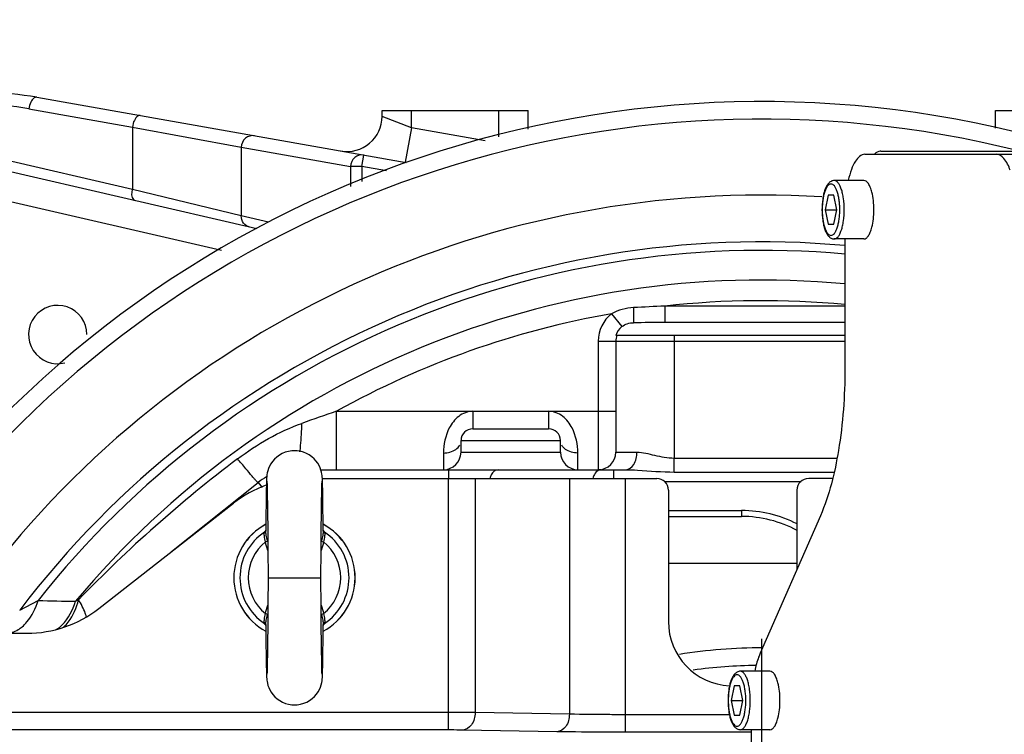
# Model space of a CAD drawing. Header units: millimetres. Extents: x 0 to 5945, y 0 to 4205.
# Tile 27 of 76: x 2964 to 3132, y 965 to 1087. Entities that reach past the tile are written whole.
import ezdxf

# ---------------------------------------------------------------- set-up
doc = ezdxf.new("R2010")
doc.units = ezdxf.units.MM
doc.header["$LTSCALE"] = 326.975
doc.linetypes.add('CENTER', pattern=[0.6, 0.375, -0.075, 0.075, -0.075])
doc.layers.get('0').update_dxf_attribs({"linetype": 'CONTINUOUS'})
for name, color, linetype in [('204101000019_DXF_AXIS', 7, 'CONTINUOUS'), ('204101000019_DXF_DIMENSION', 7, 'CONTINUOUS'), ('204101000019DXF_CONTINUOUS_LINE', 7, 'CONTINUOUS'), ('304102000089DXF_CONTINUOUS_LINE', 7, 'CONTINUOUS'), ('304103000015DXF_CONTINUOUS_LINE', 7, 'CONTINUOUS'), ('304103000016DXF_CONTINUOUS_LINE', 7, 'CONTINUOUS'), ('304105000233DXF_CONTINUOUS_LINE', 7, 'CONTINUOUS'), ('304107000024DXF_CONTINUOUS_LINE', 7, 'CONTINUOUS'), ('501023000025DXF_CONTINUOUS_LINE', 7, 'CONTINUOUS'), ('501038000004DXF_CONTINUOUS_LINE', 7, 'CONTINUOUS')]:
    doc.layers.add(name, color=color, linetype=linetype)
doc.styles.get("Standard").update_dxf_attribs({"font": 'txt', "width": 0.7})
doc.dimstyles.new('DIMSTYLE_3', dxfattribs={"dimtxt": 17.5, "dimasz": 15, "dimexe": 1.5, "dimexo": 0, "dimgap": 1.75, "dimtad": 0, "dimtih": 1, "dimtoh": 1, "dimdec": 1, "dimdsep": 46, "dimtxsty": 'Standard', "dimblk": '_FILLED', "dimblk1": '_FILLED', "dimblk2": '_FILLED', "dimcen": 0.09, "dimclrt": 5, "dimazin": 2, "dimtp": 0.5, "dimtm": 0.5, "dimtfac": 1, "dimtdec": 4, "dimtofl": 0, "dimtmove": 0, "dimatfit": 3, "dimldrblk": '_FILLED', "dimfxl": 1, "dimtolj": 1, "dimarcsym": 0})
doc.dimstyles.new('DIMSTYLE_7', dxfattribs={"dimtxt": 17.5, "dimasz": 15, "dimexe": 1.5, "dimexo": 0, "dimtad": 1, "dimdec": 0, "dimdsep": 46, "dimtxsty": 'Standard', "dimblk": '_FILLED', "dimblk1": '_FILLED', "dimblk2": '_FILLED', "dimcen": 0.09, "dimclrt": 5, "dimazin": 2, "dimtfac": 1, "dimtdec": 0, "dimtofl": 0, "dimtmove": 0, "dimatfit": 3, "dimldrblk": '_FILLED', "dimfxl": 1, "dimtolj": 1, "dimarcsym": 0})
doc.dimstyles.new('DIMSTYLE_8', dxfattribs={"dimtxt": 17.5, "dimasz": 15, "dimexe": 1.5, "dimexo": 0, "dimtad": 1, "dimdsep": 46, "dimtxsty": 'Standard', "dimblk": '_FILLED', "dimblk1": '_FILLED', "dimblk2": '_FILLED', "dimcen": 0.09, "dimclrt": 5, "dimazin": 2, "dimtp": 0.01, "dimtm": 0.01, "dimtfac": 1, "dimtofl": 0, "dimtmove": 0, "dimatfit": 3, "dimldrblk": '_FILLED', "dimfxl": 1, "dimtolj": 1, "dimarcsym": 0})

# ---------------------------------------------------------------- blocks, each defined once
blk = doc.blocks.new('*D22')
at = {"layer": '204101000019_DXF_DIMENSION', "color": 2, "linetype": 'Continuous', "transparency": 16777216}
for q in [(2789.07, 999.26), (3411.42, 889.52)]:
    blk.add_line((3090.57, 889.52), q, dxfattribs=at)
for start, end in [(84.4686, 160), (0, 75.469)]:
    blk.add_arc((3090.57, 889.52), 313.35, start, end, dxfattribs=at)
for points in [[(2799.95, 1011.3), (2796.12, 996.69), (2803.21, 1010.02)], [(3401.81, 904.47), (3403.92, 889.52), (3405.31, 904.56)]]:
    blk.add_solid(points, dxfattribs=at)
blk = doc.blocks.new('_FILLED')
at = {"color": 0, "linetype": 'ByBlock'}
blk.add_solid([(0, 0), (-1, 0.117), (-1, -0.117)], dxfattribs=at)
blk = doc.blocks.new('*D24')
at = {"layer": '204101000019_DXF_DIMENSION', "color": 2, "linetype": 'Continuous', "transparency": 16777216}
for p, q in [((3090.57, 889.52), (4581.62, 1393.82)), ((4455.29, 1351.1), (3090.57, 889.52)), ((4455.29, 1351.1), (4455.29, 1351.1))]:
    blk.add_line(p, q, dxfattribs=at)
at = {"layer": '204101000019_DXF_DIMENSION', "color": 2, "linetype": 'Continuous', "transparency": 16777216, "xscale": 15, "yscale": 15, "zscale": 15, "rotation": 198.6864967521}
blk.add_blockref('_FILLED', (4455.29, 1351.1), dxfattribs=at)
blk = doc.blocks.new('*D29')
at = {"layer": '204101000019_DXF_DIMENSION', "color": 2, "linetype": 'Continuous', "transparency": 16777216}
for p, q in [((3090.57, 889.52), (3393.2, 1251.43)), ((3340.75, 1188.7), (3090.57, 889.52)), ((3340.75, 1188.7), (3340.75, 1188.7))]:
    blk.add_line(p, q, dxfattribs=at)
at = {"layer": '204101000019_DXF_DIMENSION', "color": 2, "linetype": 'Continuous', "transparency": 16777216, "xscale": 15, "yscale": 15, "zscale": 15, "rotation": 230.0960882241}
blk.add_blockref('_FILLED', (3340.75, 1188.7), dxfattribs=at)

msp = doc.modelspace()

# ---------------------------------------------------------------- linework, layer by layer
at = {"layer": '204101000019_DXF_AXIS', "color": 7, "linetype": 'CENTER'}
msp.add_line((3090.571, 889.52), (3090.571, 981.078), dxfattribs=at)
at = {"layer": '204101000019DXF_CONTINUOUS_LINE', "color": 2, "linetype": 'Continuous'}
msp.add_circle((3090.571, 889.52), 390, dxfattribs=at)
at = {"layer": '304102000089DXF_CONTINUOUS_LINE', "color": 7, "linetype": 'Continuous'}
msp.add_line((3110.895, 1064.52), (3348.571, 1064.52), dxfattribs=at)
msp.add_arc((3110.895, 1063.36), 1.16, 90.00181, 93.07509, dxfattribs=at)
msp.add_open_spline([(3110.833, 1064.518), (3110.479, 1064.5), (3110.135, 1064.303), (3109.874, 1064.064)], degree=3, dxfattribs=at)
at = {"layer": '304103000015DXF_CONTINUOUS_LINE', "color": 7, "linetype": 'Continuous'}
for p, q in [((2966.448, 1073.761), (3029.667, 1062.613)), ((3025.571, 1070.486), (3025.571, 1071.52)), ((3025.571, 1071.52), (3050.571, 1071.52)), ((3050.571, 1068.335), (3050.571, 1071.52)), ((3130.571, 1068.46), (3130.571, 1071.52)), ((3130.571, 1071.52), (3155.571, 1071.52)), ((3004.145, 1051.251), (2958.107, 1061.879))]:
    msp.add_line(p, q, dxfattribs=at)
at = {"layer": '304103000015DXF_CONTINUOUS_LINE', "color": 9, "linetype": 'Continuous'}
for p, q in [((2965.101, 1071.791), (2982.825, 1068.666)), ((3030.571, 1068.547), (3025.571, 1070.486)), ((3030.571, 1068.546), (3030.571, 1071.52)), ((3045.571, 1066.969), (3045.571, 1071.52)), ((2982.825, 1068.666), (2982.825, 1057.994)), ((2982.825, 1068.666), (3001.462, 1065.215)), ((3030.571, 1068.546), (3029.53, 1062.638)), ((3043.197, 1066.32), (3030.571, 1068.546)), ((3001.462, 1065.215), (3001.462, 1053.477)), ((3001.462, 1065.215), (3020.174, 1061.916)), ((2982.825, 1057.994), (2957.557, 1063.828)), ((3022.106, 1061.916), (3022.453, 1063.885)), ((3020.174, 1061.916), (3020.174, 1058.496)), ((3022.106, 1061.916), (3020.174, 1061.916)), ((3022.106, 1061.916), (3022.106, 1059.334)), ((3026.338, 1061.169), (3022.106, 1061.916)), ((2998.082, 1047.519), (2956.982, 1057.008)), ((3001.462, 1053.477), (2982.825, 1057.994)), ((3006.121, 1052.401), (3001.462, 1053.477))]:
    msp.add_line(p, q, dxfattribs=at)
at = {"layer": '304103000015DXF_CONTINUOUS_LINE', "color": 7, "linetype": 'Continuous'}
for centre, radius, start, end in [((2957.765, 1024.52), 50, 80, 90), ((3019.572, 1070.486), 6, 260, 0.0004), ((2970.049, 1033.153), 5, 0, 284.18368)]:
    msp.add_arc(centre, radius, start, end, dxfattribs=at)
at = {"layer": '304103000015DXF_CONTINUOUS_LINE', "color": 9, "linetype": 'Continuous'}
msp.add_arc((2956.757, 1024.428), 48.093, 80.00965, 89.99035, dxfattribs=at)
for points, knots in [([(2966.448, 1073.761), (2966.306, 1073.786), (2965.831, 1073.632), (2965.351, 1072.872), (2965.153, 1072.188), (2965.101, 1071.791)], [0, 0, 0, 0, 0.1688361, 0.5314141, 1, 1, 1, 1]), ([(2984.172, 1070.635), (2984.03, 1070.66), (2983.556, 1070.507), (2983.075, 1069.746), (2982.878, 1069.062), (2982.825, 1068.666)], [0, 0, 0, 0, 0.1688361, 0.5314141, 1, 1, 1, 1]), ([(3003.741, 1067.185), (3003.204, 1067.279), (3001.972, 1066.936), (3001.469, 1065.775), (3001.462, 1065.215)], [0, 0, 0, 0, 0.4933028, 1, 1, 1, 1]), ([(3022.453, 1063.885), (3021.916, 1063.98), (3020.684, 1063.636), (3020.181, 1062.476), (3020.174, 1061.916)], [0, 0, 0, 0, 0.4933703, 1, 1, 1, 1]), ([(2983.375, 1056.046), (2983.254, 1056.074), (2982.654, 1056.55), (2982.725, 1057.417), (2982.825, 1057.994)], [0, 0, 0, 0, 0.175089, 1, 1, 1, 1]), ([(3002.944, 1051.528), (3002.527, 1051.624), (3001.732, 1052.139), (3001.455, 1053.039), (3001.462, 1053.477)], [0, 0, 0, 0, 0.4944011, 1, 1, 1, 1])]:
    msp.add_open_spline(points, degree=3, knots=knots, dxfattribs=at)
at = {"layer": '304103000016DXF_CONTINUOUS_LINE', "color": 9, "linetype": 'Continuous'}
for p, q in [((3064.837, 1036.717), (3066.598, 1034.503)), ((3073.935, 1038.02), (3073.935, 1035.192)), ((3104.777, 1038.02), (3073.935, 1038.02)), ((3075.571, 1033.02), (3075.571, 1032.02)), ((3062.571, 1032.02), (3062.571, 1010.02)), ((3062.571, 1032.02), (3104.777, 1032.02)), ((3075.571, 1032.02), (3075.571, 1012.02)), ((3017.779, 1010.02), (3017.779, 1020.02)), ((3017.779, 1020.02), (3065.571, 1020.02)), ((3041.071, 1020.02), (3041.071, 1017.02)), ((3054.071, 1020.02), (3054.071, 1017.02)), ((3039.071, 1015.02), (3056.071, 1015.02)), ((3036.071, 1012.877), (3036.071, 1010.02)), ((3039.071, 1013.02), (3056.071, 1013.02)), ((3059.071, 1010.02), (3059.071, 1012.877)), ((3065.571, 1013.02), (3069.182, 1013.02)), ((3075.571, 1009.62), (3075.571, 1012.02)), ((3075.571, 1012.02), (3103.402, 1012.02)), ((3036.929, 1010.02), (3036.929, 1008.52)), ((3065.142, 1010.02), (3065.142, 1008.52)), ((3075.571, 1009.62), (3102.904, 1009.62)), ((3004.332, 1007.829), (3005.012, 1006.98)), ((3073.857, 1008.02), (3097.286, 1008.02)), ((3074.571, 1003.02), (3087.076, 1003.02)), ((3087.076, 1003.02), (3087.076, 1002.02)), ((3074.571, 994.022), (3096.571, 994.022)), ((2963.54, 985.973), (2966.678, 987.63)), ((2973.099, 987.491), (2973.627, 987.766))]:
    msp.add_line(p, q, dxfattribs=at)
at = {"layer": '304103000016DXF_CONTINUOUS_LINE', "color": 7, "linetype": 'Continuous'}
for p, q in [((3104.777, 1035.192), (3073.935, 1035.192)), ((3065.564, 1033.02), (3104.777, 1033.02)), ((3065.571, 1032.02), (3065.571, 1013.02)), ((3041.071, 1017.02), (3054.071, 1017.02)), ((3039.071, 1013.02), (3039.071, 1015.02)), ((3056.071, 1013.02), (3056.071, 1015.02)), ((3015.078, 1010.02), (3067.265, 1010.02)), ((2989.541, 995.996), (3004.332, 1007.829)), ((3074.571, 1002.02), (3087.076, 1002.02))]:
    msp.add_line(p, q, dxfattribs=at)
for centre, radius, start, end in [((3090.571, 889.52), 183.5, 72.957, 142.0193), ((3090.571, 889.52), 159.5, 84.89002, 142.79132), ((3073.63, -185.128), 1220.319, 89.985708, 90.236952), ((3068.571, 1032.02), 3.172, 128.45567, 161.64966), ((3068.571, 1032.02), 3, 160.52878, 180), ((3041.071, 1015.02), 2, 90, 180), ((3054.071, 1015.02), 2, 0, 90), ((3036.071, 1013.02), 3, 270, 360), ((3059.071, 1013.02), 3, 180, 270), ((3062.571, 1013.02), 3, 270, 360), ((3010.579, 1000.02), 10, 118.58502, 128.65981), ((3087.076, 982.02), 20, 61.51741, 90), ((3090.571, 889.52), 87, 90.6192, 97.76352)]:
    msp.add_arc(centre, radius, start, end, dxfattribs=at)
at = {"layer": '304103000016DXF_CONTINUOUS_LINE', "color": 9, "linetype": 'Continuous'}
for centre, radius, start, end in [((3090.571, 889.52), 180.5, 75.89286, 142.01922), ((3090.571, 889.52), 167.5, 86.48929, 142.79132), ((3090.571, 889.52), 158.036, 84.83169, 141.62466), ((3090.571, 889.52), 152.965, 84.66925, 140.17219), ((3090.571, 889.52), 149.429, 84.54502, 96.39222), ((3090.571, 889.52), 149.429, 99.91672, 119.15271), ((3068.571, 1032.02), 6, 128.48857, 180), ((3091.127, 625.867), 412.512, 92.38855, 93.12908), ((3117.012, 725.637), 310.659, 108.62838, 109.78707), ((3142.345, 824.928), 234.482, 127.12204, 136.01594), ((3087.076, 982.02), 21, 62.98361, 90), ((3090.571, 889.52), 90, 89.92331, 99.01794)]:
    msp.add_arc(centre, radius, start, end, dxfattribs=at)
for points in [[(3068.609, 1037.764), (3067.306, 1037.692), (3065.982, 1037.343), (3064.837, 1036.717)], [(3000.831, 1011.893), (3004.174, 1014.42), (3007.904, 1016.533), (3011.846, 1017.953)], [(3036.071, 1012.877), (3036.809, 1012.877), (3037.593, 1013.076), (3038.193, 1013.505)], [(3038.193, 1013.505), (3038.451, 1013.689), (3038.684, 1013.925), (3038.843, 1014.2)], [(3056.95, 1013.505), (3056.692, 1013.689), (3056.459, 1013.926), (3056.3, 1014.2)], [(3059.071, 1012.877), (3058.334, 1012.877), (3057.55, 1013.076), (3056.95, 1013.505)], [(3062.021, 1009.434), (3061.833, 1009.168), (3061.713, 1008.849), (3061.654, 1008.529)], [(3063.021, 1010.02), (3062.635, 1010.02), (3062.244, 1009.75), (3062.021, 1009.434)], [(2966.678, 987.63), (2968.818, 987.585), (2970.958, 987.539), (2973.099, 987.491)]]:
    msp.add_open_spline(points, degree=3, dxfattribs=at)
for points, knots in [([(3068.609, 1037.764), (3068.609, 1037.483), (3068.605, 1036.622), (3068.605, 1035.761), (3068.584, 1035.181)], [0, 0, 0, 0, 0.3257162, 1, 1, 1, 1]), ([(3041.071, 1020.02), (3040.22, 1020.02), (3038.503, 1019.318), (3036.571, 1016.718), (3036.071, 1014.343), (3036.071, 1012.877)], [0, 0, 0, 0, 0.2688938, 0.5372331, 1, 1, 1, 1]), ([(3059.071, 1012.877), (3059.072, 1014.343), (3058.572, 1016.718), (3056.639, 1019.318), (3054.923, 1020.02), (3054.071, 1020.02)], [0, 0, 0, 0, 0.4627569, 0.7310992, 1, 1, 1, 1]), ([(3011.511, 1013.073), (3011.555, 1013.43), (3011.728, 1015.052), (3011.811, 1016.682), (3011.846, 1017.953)], [0, 0, 0, 0, 0.2202116, 1, 1, 1, 1]), ([(3067.265, 1010.02), (3067.803, 1010.02), (3068.969, 1010.984), (3069.182, 1012.289), (3069.182, 1013.02)], [0, 0, 0, 0, 0.4240093, 1, 1, 1, 1]), ([(3069.182, 1013.02), (3070.193, 1013.02), (3072.293, 1012.414), (3074.426, 1012.02), (3075.571, 1012.02)], [0, 0, 0, 0, 0.469092, 1, 1, 1, 1]), ([(3004.332, 1007.829), (3004.307, 1007.808), (3004.195, 1007.963), (3004.021, 1008.096), (3003.71, 1008.468), (3003.106, 1009.148), (3002.127, 1010.322), (3001.298, 1011.324), (3000.831, 1011.893)], [0, 0, 0, 0, 0.0181778, 0.0697721, 0.1543043, 0.2704263, 0.5886528, 1, 1, 1, 1]), ([(3045.415, 1010.02), (3044.922, 1010.02), (3044.27, 1009.399), (3044.085, 1008.734), (3044.047, 1008.529)], [0, 0, 0, 0, 0.7024808, 1, 1, 1, 1]), ([(3067.265, 1010.02), (3067.943, 1010.02), (3070.712, 1009.873), (3073.477, 1009.62), (3075.571, 1009.62)], [0, 0, 0, 0, 0.2446195, 1, 1, 1, 1]), ([(2963.945, 983.118), (2964.251, 983.372), (2965.501, 984.643), (2966.281, 986.313), (2966.678, 987.63)], [0, 0, 0, 0, 0.2242707, 1, 1, 1, 1]), ([(2971.063, 983.075), (2971.357, 983.337), (2972.573, 984.677), (2973.249, 986.414), (2973.627, 987.766)], [0, 0, 0, 0, 0.2188513, 1, 1, 1, 1]), ([(2974.92, 984.899), (2974.886, 985.082), (2974.582, 986.093), (2974.067, 987.021), (2973.627, 987.766)], [0, 0, 0, 0, 0.1770613, 1, 1, 1, 1]), ([(2969.793, 982.648), (2970.163, 982.874), (2971.715, 984.133), (2972.642, 986.014), (2973.099, 987.491)], [0, 0, 0, 0, 0.2189574, 1, 1, 1, 1]), ([(2961.134, 982.02), (2961.878, 982.02), (2962.912, 982.347), (2963.735, 982.944), (2963.945, 983.118)], [0, 0, 0, 0, 0.7314513, 1, 1, 1, 1])]:
    msp.add_open_spline(points, degree=3, knots=knots, dxfattribs=at)
at = {"layer": '304103000016DXF_CONTINUOUS_LINE', "color": 7, "linetype": 'Continuous'}
msp.add_open_spline([(3066.599, 1034.504), (3067.146, 1034.939), (3067.885, 1035.178), (3068.584, 1035.181)], degree=3, dxfattribs=at)
at = {"layer": '304105000233DXF_CONTINUOUS_LINE', "color": 7, "linetype": 'Continuous'}
for p, q in [((3108.197, 1064.02), (3133.527, 1064.02)), ((3104.777, 1049.52), (3104.777, 1027.348)), ((3100.57, 1002.132), (3090.279, 978.623)), ((3088.702, 965.52), (3088.702, 822.52))]:
    msp.add_line(p, q, dxfattribs=at)
for points, knots in [([(3108.197, 1064.02), (3107.529, 1064.02), (3106.532, 1062.96), (3105.824, 1061.329), (3105.491, 1060.184), (3105.348, 1059.553)], [0, 0, 0, 0, 0.3632459, 0.6483657, 1, 1, 1, 1]), ([(3133.062, 1061.274), (3132.801, 1061.997), (3132.336, 1063.157), (3131.192, 1064.02), (3130.708, 1064.02)], [0, 0, 0, 0, 0.6134098, 1, 1, 1, 1]), ([(3104.777, 1027.348), (3104.777, 1022.658), (3104.15, 1014.1), (3102.122, 1005.677), (3100.57, 1002.132)], [0, 0, 0, 0, 0.547929, 1, 1, 1, 1]), ([(3090.279, 978.623), (3090.183, 978.402), (3089.787, 977.408), (3089.507, 976.371), (3089.333, 975.561)], [0, 0, 0, 0, 0.2257394, 1, 1, 1, 1])]:
    msp.add_open_spline(points, degree=3, knots=knots, dxfattribs=at)
at = {"layer": '304107000024DXF_CONTINUOUS_LINE', "color": 7, "linetype": 'Continuous'}
for p, q in [((3015.342, 1008.52), (3072.571, 1008.52)), ((3102.626, 1008.52), (3098.571, 1008.52)), ((3074.571, 1006.52), (3074.571, 984.02)), ((3096.571, 1006.52), (3096.571, 992.997)), ((2977.08, 986.26), (3000.145, 1004.28)), ((2913.411, 982.02), (2964.766, 982.02))]:
    msp.add_line(p, q, dxfattribs=at)
at = {"layer": '304107000024DXF_CONTINUOUS_LINE', "color": 9, "linetype": 'Continuous'}
for p, q in [((3036.879, 1008.52), (3036.879, 965.469)), ((3041.475, 1008.52), (3041.475, 968.45)), ((3057.617, 1008.52), (3057.617, 968.169)), ((3067.163, 1008.52), (3067.163, 965.085)), ((3036.879, 968.468), (2933.559, 968.468)), ((3057.617, 968.169), (3041.475, 968.45)), ((3085.015, 968.084), (3067.163, 968.084)), ((3036.879, 965.469), (2933.56, 965.469)), ((3055.496, 965.169), (3039.354, 965.451)), ((3088.702, 965.085), (3067.163, 965.085))]:
    msp.add_line(p, q, dxfattribs=at)
at = {"layer": '304107000024DXF_CONTINUOUS_LINE', "color": 7, "linetype": 'Continuous'}
for centre, radius, start, end in [((3072.571, 1006.52), 2, 0, 90), ((3098.571, 1006.52), 2, 90, 180), ((3012.458, 988.52), 20, 109.6959, 128), ((2964.766, 1002.02), 20, 270, 308), ((3085.571, 984.02), 11, 180, 267.23749)]:
    msp.add_arc(centre, radius, start, end, dxfattribs=at)
at = {"layer": '304107000024DXF_CONTINUOUS_LINE', "color": 9, "linetype": 'Continuous'}
msp.add_arc((3037.337, 495.72), 472.748, 89.49841, 90.05547, dxfattribs=at)
for points, knots in [([(3041.475, 968.45), (3041.469, 967.717), (3041.176, 966.358), (3039.933, 965.461), (3039.354, 965.451)], [0, 0, 0, 0, 0.5588264, 1, 1, 1, 1]), ([(3057.617, 968.169), (3057.611, 967.435), (3057.318, 966.076), (3056.075, 965.179), (3055.496, 965.169)], [0, 0, 0, 0, 0.5588263, 1, 1, 1, 1]), ([(3067.163, 968.084), (3066.285, 968.084), (3063.103, 968.091), (3059.92, 968.119), (3057.617, 968.169)], [0, 0, 0, 0, 0.2758923, 1, 1, 1, 1]), ([(3039.354, 965.451), (3039.177, 965.454), (3038.352, 965.465), (3037.527, 965.469), (3036.879, 965.469)], [0, 0, 0, 0, 0.2143092, 1, 1, 1, 1]), ([(3067.163, 965.085), (3066.09, 965.085), (3062.201, 965.092), (3058.312, 965.12), (3055.496, 965.169)], [0, 0, 0, 0, 0.2758858, 1, 1, 1, 1])]:
    msp.add_open_spline(points, degree=3, knots=knots, dxfattribs=at)
at = {"layer": '501023000025DXF_CONTINUOUS_LINE', "color": 7, "linetype": 'Continuous'}
for p, q in [((3108.026, 1059.52), (3102.952, 1059.52)), ((3101.894, 1057.02), (3101.401, 1054.52)), ((3102.882, 1057.02), (3101.894, 1057.02)), ((3103.375, 1054.52), (3102.882, 1057.02)), ((3101.401, 1054.52), (3101.894, 1052.02)), ((3101.401, 1054.52), (3103.375, 1054.52)), ((3102.882, 1052.02), (3103.375, 1054.52)), ((3101.894, 1052.02), (3102.882, 1052.02)), ((3108.026, 1049.52), (3102.952, 1049.52)), ((3091.951, 975.52), (3086.877, 975.52)), ((3085.819, 973.02), (3085.326, 970.52)), ((3086.807, 973.02), (3085.819, 973.02)), ((3087.3, 970.52), (3086.807, 973.02)), ((3085.326, 970.52), (3085.819, 968.02)), ((3085.326, 970.52), (3087.3, 970.52)), ((3086.807, 968.02), (3087.3, 970.52)), ((3085.819, 968.02), (3086.807, 968.02)), ((3091.951, 965.52), (3086.877, 965.52))]:
    msp.add_line(p, q, dxfattribs=at)
for points, knots in [([(3102.952, 1059.52), (3102.762, 1059.52), (3102.379, 1059.416), (3101.932, 1059.032), (3101.593, 1058.515), (3101.325, 1057.887), (3101.115, 1057.153), (3100.905, 1056.025), (3100.847, 1055.131), (3100.847, 1054.52)], [0, 0, 0, 0, 0.0972775, 0.1936884, 0.2963907, 0.412065, 0.5427131, 0.6868478, 1, 1, 1, 1]), ([(3109.392, 1057.527), (3109.319, 1057.811), (3109.16, 1058.318), (3108.881, 1058.886), (3108.622, 1059.218), (3108.386, 1059.432), (3108.164, 1059.52), (3108.026, 1059.52)], [0, 0, 0, 0, 0.3449866, 0.6245514, 0.7388911, 0.8374689, 1, 1, 1, 1]), ([(3109.736, 1054.52), (3109.736, 1055.049), (3109.682, 1056.061), (3109.512, 1057.061), (3109.392, 1057.527)], [0, 0, 0, 0, 0.5236233, 1, 1, 1, 1]), ([(3100.847, 1054.52), (3100.847, 1053.909), (3100.905, 1053.015), (3101.115, 1051.887), (3101.325, 1051.154), (3101.593, 1050.525), (3101.932, 1050.008), (3102.379, 1049.624), (3102.762, 1049.52), (3102.952, 1049.52)], [0, 0, 0, 0, 0.3131548, 0.4572902, 0.5879386, 0.7036126, 0.8063139, 0.9027212, 1, 1, 1, 1]), ([(3109.392, 1051.513), (3109.512, 1051.979), (3109.682, 1052.979), (3109.736, 1053.991), (3109.736, 1054.52)], [0, 0, 0, 0, 0.4763767, 1, 1, 1, 1]), ([(3108.026, 1049.52), (3108.164, 1049.52), (3108.386, 1049.608), (3108.622, 1049.823), (3108.881, 1050.154), (3109.16, 1050.722), (3109.319, 1051.229), (3109.392, 1051.513)], [0, 0, 0, 0, 0.1625311, 0.2611089, 0.3754486, 0.6550134, 1, 1, 1, 1]), ([(3086.877, 975.52), (3086.687, 975.52), (3086.304, 975.416), (3085.857, 975.032), (3085.518, 974.515), (3085.25, 973.887), (3085.04, 973.153), (3084.83, 972.025), (3084.772, 971.131), (3084.772, 970.52)], [0, 0, 0, 0, 0.0972775, 0.1936884, 0.2963907, 0.412065, 0.5427131, 0.6868478, 1, 1, 1, 1]), ([(3093.317, 973.527), (3093.244, 973.811), (3093.085, 974.318), (3092.806, 974.886), (3092.547, 975.218), (3092.311, 975.432), (3092.089, 975.52), (3091.951, 975.52)], [0, 0, 0, 0, 0.3449866, 0.6245514, 0.7388911, 0.8374689, 1, 1, 1, 1]), ([(3093.661, 970.52), (3093.661, 971.049), (3093.607, 972.061), (3093.437, 973.061), (3093.317, 973.527)], [0, 0, 0, 0, 0.5236233, 1, 1, 1, 1]), ([(3084.772, 970.52), (3084.772, 969.909), (3084.83, 969.015), (3085.04, 967.887), (3085.25, 967.154), (3085.518, 966.525), (3085.857, 966.008), (3086.304, 965.624), (3086.687, 965.52), (3086.877, 965.52)], [0, 0, 0, 0, 0.3131548, 0.4572902, 0.5879386, 0.7036126, 0.8063139, 0.9027212, 1, 1, 1, 1]), ([(3093.317, 967.513), (3093.437, 967.979), (3093.607, 968.979), (3093.661, 969.991), (3093.661, 970.52)], [0, 0, 0, 0, 0.4763767, 1, 1, 1, 1]), ([(3091.951, 965.52), (3092.089, 965.52), (3092.311, 965.608), (3092.547, 965.823), (3092.806, 966.154), (3093.085, 966.722), (3093.244, 967.229), (3093.317, 967.513)], [0, 0, 0, 0, 0.1625311, 0.2611089, 0.3754486, 0.6550134, 1, 1, 1, 1])]:
    msp.add_open_spline(points, degree=3, knots=knots, dxfattribs=at)
at = {"layer": '501023000025DXF_CONTINUOUS_LINE', "color": 9, "linetype": 'Continuous'}
for points, knots in [([(3103.893, 1054.52), (3103.893, 1054.806), (3103.874, 1055.37), (3103.791, 1056.187), (3103.656, 1056.941), (3103.474, 1057.604), (3103.254, 1058.152), (3103.001, 1058.568), (3102.718, 1058.845), (3102.388, 1058.954), (3102.058, 1058.845), (3101.775, 1058.568), (3101.522, 1058.152), (3101.301, 1057.604), (3101.12, 1056.941), (3100.985, 1056.187), (3100.902, 1055.37), (3100.883, 1054.806), (3100.883, 1054.52)], [0, 0, 0, 0, 0.0874141, 0.1718675, 0.2505666, 0.321045, 0.3813755, 0.4305019, 0.4689054, 0.5, 0.5310946, 0.5694982, 0.6186246, 0.6789552, 0.7494335, 0.8281326, 0.912586, 1, 1, 1, 1]), ([(3104.662, 1054.52), (3104.662, 1055.159), (3104.603, 1056.094), (3104.393, 1057.271), (3104.186, 1058.024), (3103.936, 1058.648), (3103.648, 1059.12), (3103.327, 1059.435), (3103.067, 1059.52), (3102.952, 1059.52)], [0, 0, 0, 0, 0.343598, 0.5010291, 0.6420152, 0.7627015, 0.8609748, 0.9377979, 1, 1, 1, 1]), ([(3100.883, 1054.52), (3100.883, 1054.234), (3100.902, 1053.671), (3100.985, 1052.854), (3101.12, 1052.1), (3101.301, 1051.437), (3101.522, 1050.888), (3101.775, 1050.472), (3102.058, 1050.195), (3102.388, 1050.087), (3102.718, 1050.195), (3103.001, 1050.472), (3103.254, 1050.888), (3103.474, 1051.437), (3103.656, 1052.1), (3103.791, 1052.854), (3103.874, 1053.671), (3103.893, 1054.234), (3103.893, 1054.52)], [0, 0, 0, 0, 0.0874141, 0.1718675, 0.2505666, 0.321045, 0.3813755, 0.4305019, 0.4689054, 0.5, 0.5310946, 0.5694982, 0.6186246, 0.6789552, 0.7494335, 0.8281326, 0.912586, 1, 1, 1, 1]), ([(3102.952, 1049.52), (3103.067, 1049.52), (3103.327, 1049.605), (3103.648, 1049.92), (3103.936, 1050.393), (3104.186, 1051.016), (3104.393, 1051.769), (3104.603, 1052.946), (3104.662, 1053.881), (3104.662, 1054.52)], [0, 0, 0, 0, 0.0622022, 0.1390254, 0.2372986, 0.357985, 0.4989711, 0.6564022, 1, 1, 1, 1]), ([(3087.818, 970.52), (3087.818, 970.806), (3087.799, 971.37), (3087.716, 972.187), (3087.581, 972.941), (3087.4, 973.604), (3087.179, 974.152), (3086.926, 974.568), (3086.643, 974.845), (3086.313, 974.954), (3085.983, 974.845), (3085.7, 974.568), (3085.447, 974.152), (3085.226, 973.604), (3085.045, 972.941), (3084.91, 972.187), (3084.827, 971.37), (3084.808, 970.806), (3084.808, 970.52)], [0, 0, 0, 0, 0.0874141, 0.1718675, 0.2505666, 0.321045, 0.3813755, 0.4305019, 0.4689054, 0.5, 0.5310946, 0.5694982, 0.6186246, 0.6789552, 0.7494335, 0.8281326, 0.912586, 1, 1, 1, 1]), ([(3088.587, 970.52), (3088.587, 971.159), (3088.528, 972.094), (3088.318, 973.271), (3088.112, 974.024), (3087.861, 974.648), (3087.573, 975.12), (3087.252, 975.435), (3086.993, 975.52), (3086.877, 975.52)], [0, 0, 0, 0, 0.343598, 0.5010291, 0.6420152, 0.7627015, 0.8609748, 0.9377979, 1, 1, 1, 1]), ([(3084.808, 970.52), (3084.808, 970.234), (3084.827, 969.671), (3084.91, 968.854), (3085.045, 968.1), (3085.226, 967.437), (3085.447, 966.888), (3085.7, 966.472), (3085.983, 966.195), (3086.313, 966.087), (3086.643, 966.195), (3086.926, 966.472), (3087.179, 966.888), (3087.4, 967.437), (3087.581, 968.1), (3087.716, 968.854), (3087.799, 969.671), (3087.818, 970.234), (3087.818, 970.52)], [0, 0, 0, 0, 0.0874141, 0.1718675, 0.2505666, 0.321045, 0.3813755, 0.4305019, 0.4689054, 0.5, 0.5310946, 0.5694982, 0.6186246, 0.6789552, 0.7494335, 0.8281326, 0.912586, 1, 1, 1, 1]), ([(3086.877, 965.52), (3086.993, 965.52), (3087.252, 965.605), (3087.573, 965.92), (3087.861, 966.393), (3088.112, 967.016), (3088.318, 967.769), (3088.528, 968.946), (3088.587, 969.881), (3088.587, 970.52)], [0, 0, 0, 0, 0.0622022, 0.1390254, 0.2372986, 0.357985, 0.4989711, 0.6564022, 1, 1, 1, 1])]:
    msp.add_open_spline(points, degree=3, knots=knots, dxfattribs=at)
at = {"layer": '501038000004DXF_CONTINUOUS_LINE', "color": 7, "linetype": 'Continuous'}
for p, q in [((3005.865, 1007.809), (3005.874, 1007.535)), ((3015.372, 1007.73), (3015.366, 1007.933)), ((3015.384, 1007.254), (3015.372, 1007.73)), ((3005.735, 1006.083), (3005.719, 1005.129)), ((3005.874, 1007.535), (3005.884, 1007.155)), ((3005.884, 1007.155), (3005.896, 1006.653)), ((3005.896, 1006.653), (3005.908, 1006.022)), ((3015.228, 1005.647), (3015.24, 1006.294)), ((3015.24, 1006.294), (3015.251, 1006.841)), ((3015.251, 1006.841), (3015.262, 1007.287)), ((3015.262, 1007.287), (3015.272, 1007.634)), ((3015.397, 1006.677), (3015.384, 1007.254)), ((3015.41, 1005.993), (3015.397, 1006.677)), ((3005.719, 1005.129), (3005.702, 1003.975)), ((3005.908, 1006.022), (3005.921, 1005.251)), ((3005.921, 1005.251), (3005.935, 1004.331)), ((3015.204, 1004.052), (3015.216, 1004.9)), ((3015.216, 1004.9), (3015.228, 1005.647)), ((3015.423, 1005.201), (3015.41, 1005.993)), ((3015.436, 1004.295), (3015.423, 1005.201)), ((3005.702, 1003.975), (3005.684, 1002.605)), ((3005.935, 1004.331), (3005.95, 1003.253)), ((3005.95, 1003.253), (3005.965, 1002.01)), ((3015.178, 1002.054), (3015.191, 1003.103)), ((3015.191, 1003.103), (3015.204, 1004.052)), ((3015.45, 1003.275), (3015.436, 1004.295)), ((3015.471, 1001.531), (3015.45, 1003.275)), ((3005.666, 1001.01), (3005.649, 999.492)), ((3005.684, 1002.605), (3005.666, 1001.01)), ((3005.965, 1002.01), (3005.982, 1000.601)), ((3015.158, 1000.295), (3015.178, 1002.054)), ((3015.494, 999.492), (3015.471, 1001.531)), ((3005.982, 1000.601), (3005.999, 999.029)), ((3015.137, 998.326), (3015.158, 1000.295)), ((3005.999, 999.029), (3006.025, 996.391)), ((3015.115, 996.166), (3015.137, 998.326)), ((3006.025, 996.391), (3006.071, 991.52)), ((3015.071, 991.52), (3015.115, 996.166)), ((3006.071, 991.52), (3006.027, 986.871)), ((3015.118, 986.631), (3015.071, 991.52)), ((3006.027, 986.871), (3006.006, 984.711)), ((3015.145, 983.985), (3015.118, 986.631)), ((3006.006, 984.711), (3005.985, 982.741)), ((3005.649, 983.548), (3005.649, 983.549)), ((3005.649, 983.549), (3005.671, 981.514)), ((3005.985, 982.741), (3005.965, 980.982)), ((3015.161, 982.411), (3015.145, 983.985)), ((3015.477, 982.029), (3015.494, 983.549)), ((3005.671, 981.514), (3005.693, 979.77)), ((3005.965, 980.982), (3005.952, 979.932)), ((3015.178, 980.999), (3015.161, 982.411)), ((3015.193, 979.756), (3015.178, 980.999)), ((3015.458, 980.434), (3015.477, 982.029)), ((3005.693, 979.77), (3005.706, 978.75)), ((3005.952, 979.932), (3005.939, 978.983)), ((3015.208, 978.678), (3015.193, 979.756)), ((3015.441, 979.064), (3015.458, 980.434)), ((3005.706, 978.75), (3005.72, 977.844)), ((3005.72, 977.844), (3005.733, 977.051)), ((3005.915, 977.389), (3005.903, 976.743)), ((3005.927, 978.136), (3005.915, 977.389)), ((3005.939, 978.983), (3005.927, 978.136)), ((3015.222, 977.76), (3015.208, 978.678)), ((3015.235, 976.992), (3015.222, 977.76)), ((3015.408, 976.956), (3015.424, 977.91)), ((3015.424, 977.91), (3015.441, 979.064)), ((3005.733, 977.051), (3005.746, 976.368)), ((3005.746, 976.368), (3005.758, 975.79)), ((3005.758, 975.79), (3005.771, 975.314)), ((3005.892, 976.196), (3005.881, 975.75)), ((3005.903, 976.743), (3005.892, 976.196)), ((3015.247, 976.363), (3015.235, 976.992)), ((3015.259, 975.866), (3015.247, 976.363)), ((3015.269, 975.489), (3015.259, 975.866)), ((3005.771, 975.314), (3005.777, 975.111)), ((3015.278, 975.22), (3015.269, 975.489))]:
    msp.add_line(p, q, dxfattribs=at)
at = {"layer": '501038000004DXF_CONTINUOUS_LINE', "color": 9, "linetype": 'Continuous'}
for p, q in [((3015.542, 999.607), (3015.544, 999.605)), ((3015.544, 999.605), (3015.545, 999.603)), ((3006.071, 991.52), (3015.071, 991.52)), ((3005.599, 983.435), (3005.597, 983.437)), ((3005.6, 983.433), (3005.599, 983.435))]:
    msp.add_line(p, q, dxfattribs=at)
at = {"layer": '501038000004DXF_CONTINUOUS_LINE', "color": 7, "linetype": 'Continuous'}
for points in [[(3010.571, 1013.271), (3010.11, 1013.248), (3009.538, 1013.157), (3008.988, 1012.999), (3008.468, 1012.779), (3007.986, 1012.505), (3007.547, 1012.184), (3007.157, 1011.823), (3006.819, 1011.434), (3006.536, 1011.028), (3006.308, 1010.617), (3006.13, 1010.21), (3006, 1009.817), (3005.912, 1009.459), (3005.86, 1009.162), (3005.833, 1008.943), (3005.817, 1008.772), (3005.807, 1008.624), (3005.799, 1008.478), (3005.791, 1008.321), (3005.784, 1008.147), (3005.777, 1007.951)], [(3015.366, 1007.933), (3015.36, 1008.115), (3015.353, 1008.279), (3015.347, 1008.428), (3015.339, 1008.567), (3015.331, 1008.703), (3015.319, 1008.852), (3015.3, 1009.031), (3015.266, 1009.27), (3015.204, 1009.583), (3015.104, 1009.946), (3014.963, 1010.335), (3014.776, 1010.733), (3014.539, 1011.133), (3014.251, 1011.525), (3013.911, 1011.899), (3013.522, 1012.243), (3013.088, 1012.549), (3012.613, 1012.809), (3012.103, 1013.017), (3011.565, 1013.165), (3011.007, 1013.251), (3010.571, 1013.271)], [(3005.777, 1007.951), (3005.771, 1007.726), (3005.764, 1007.471), (3005.757, 1007.183), (3005.75, 1006.857), (3005.735, 1006.083)], [(3005.855, 1008.033), (3005.855, 1008.038), (3005.855, 1008.027), (3005.858, 1007.982), (3005.861, 1007.909), (3005.865, 1007.809)], [(3015.272, 1007.634), (3015.281, 1007.879), (3015.284, 1007.963), (3015.287, 1008.017), (3015.288, 1008.029)], [(3005.881, 975.75), (3005.871, 975.404), (3005.866, 975.269), (3005.862, 975.159), (3005.858, 975.076), (3005.856, 975.022), (3005.855, 975.011)], [(3015.365, 975.088), (3015.372, 975.313), (3015.379, 975.568), (3015.386, 975.856), (3015.393, 976.182), (3015.408, 976.956)], [(3005.777, 975.111), (3005.783, 974.928), (3005.789, 974.764), (3005.796, 974.615), (3005.803, 974.476), (3005.812, 974.339), (3005.824, 974.191), (3005.842, 974.013), (3005.876, 973.775), (3005.937, 973.464), (3006.036, 973.101), (3006.177, 972.713), (3006.363, 972.315), (3006.599, 971.915), (3006.886, 971.522), (3007.225, 971.148), (3007.613, 970.803), (3008.047, 970.496), (3008.521, 970.235), (3009.03, 970.027), (3009.568, 969.877), (3010.125, 969.791), (3010.571, 969.77)], [(3010.571, 969.77), (3011.022, 969.791), (3011.594, 969.881), (3012.145, 970.038), (3012.666, 970.256), (3013.148, 970.529), (3013.588, 970.85), (3013.979, 971.21), (3014.317, 971.598), (3014.601, 972.003), (3014.831, 972.414), (3015.009, 972.821), (3015.141, 973.214), (3015.229, 973.574), (3015.282, 973.873), (3015.31, 974.094), (3015.325, 974.266), (3015.336, 974.414), (3015.344, 974.561), (3015.351, 974.718), (3015.358, 974.892), (3015.365, 975.088)], [(3015.288, 975.011), (3015.288, 975.003), (3015.288, 975.01), (3015.286, 975.052), (3015.282, 975.122), (3015.278, 975.22)]]:
    msp.add_lwpolyline(points, dxfattribs=at)
for start, end in [(118.26217, 241.73771), (298.26216, 61.73771)]:
    msp.add_arc((3010.571, 991.52), 10.39, start, end, dxfattribs=at)
at = {"layer": '501038000004DXF_CONTINUOUS_LINE', "color": 9, "linetype": 'Continuous'}
for centre, radius, start, end in [((3010.571, 991.52), 10.38, 118.25132, 241.74942), ((3010.571, 991.52), 9.342, 123.20092, 236.79907), ((3006.951, 998.68), 1.638, 146.51342, 148.23128), ((3007.072, 998.6), 1.784, 145.60568, 146.52455), ((3007.234, 998.488), 1.98, 143.27467, 145.58163), ((3010.571, 991.52), 10.38, 298.25132, 61.74943), ((3013.902, 998.484), 1.988, 34.41065, 36.88472), ((3014.14, 998.647), 1.699, 32.15204, 34.2382), ((3010.571, 991.52), 9.342, 303.20092, 56.79907), ((3010.571, 991.52), 7.911, 129.06783, 230.93218), ((3020.576, 1001.052), 14.958, 192.42313, 193.16541), ((3000.608, 1001.044), 14.915, 346.86443, 347.5754), ((3010.571, 991.52), 7.911, 309.06782, 50.93217), ((3020.5, 982.004), 14.88, 166.88531, 167.57482), ((3000.642, 982.004), 14.88, 12.42519, 13.11457), ((3007.002, 984.394), 1.699, 212.15308, 214.23847), ((3007.241, 984.557), 1.988, 214.41085, 216.88344), ((3013.909, 984.552), 1.98, 323.27443, 325.582), ((3014.071, 984.44), 1.783, 325.60602, 326.52912), ((3014.192, 984.36), 1.638, 326.51811, 328.23141)]:
    msp.add_arc(centre, radius, start, end, dxfattribs=at)
for points, knots in [([(3005.586, 997.662), (3005.534, 998.006), (3005.431, 998.472), (3005.387, 999.034), (3005.417, 999.256), (3005.456, 999.337)], [0, 0, 0, 0, 0.6153505, 0.8417314, 1, 1, 1, 1]), ([(3005.456, 999.337), (3005.462, 999.353), (3005.49, 999.424), (3005.527, 999.492), (3005.558, 999.542)], [0, 0, 0, 0, 0.2249207, 1, 1, 1, 1]), ([(3005.969, 997.834), (3005.899, 998.153), (3005.762, 998.696), (3005.647, 999.254), (3005.649, 999.492)], [0, 0, 0, 0, 0.578358, 1, 1, 1, 1]), ([(3015.494, 999.492), (3015.496, 999.254), (3015.38, 998.696), (3015.244, 998.153), (3015.174, 997.834)], [0, 0, 0, 0, 0.4216421, 1, 1, 1, 1]), ([(3015.687, 999.337), (3015.725, 999.256), (3015.756, 999.034), (3015.712, 998.472), (3015.609, 998.006), (3015.557, 997.662)], [0, 0, 0, 0, 0.1582687, 0.3846496, 1, 1, 1, 1]), ([(3015.579, 999.551), (3015.591, 999.532), (3015.632, 999.464), (3015.667, 999.392), (3015.687, 999.337)], [0, 0, 0, 0, 0.2765649, 1, 1, 1, 1]), ([(3005.969, 997.834), (3005.931, 997.793), (3005.799, 997.729), (3005.668, 997.684), (3005.586, 997.662)], [0, 0, 0, 0, 0.3990527, 1, 1, 1, 1]), ([(3015.174, 997.834), (3015.212, 997.793), (3015.343, 997.729), (3015.475, 997.684), (3015.557, 997.662)], [0, 0, 0, 0, 0.3990529, 1, 1, 1, 1]), ([(3005.456, 983.703), (3005.417, 983.784), (3005.387, 984.006), (3005.431, 984.568), (3005.534, 985.035), (3005.586, 985.378)], [0, 0, 0, 0, 0.1582687, 0.3846495, 1, 1, 1, 1]), ([(3005.969, 985.206), (3005.931, 985.247), (3005.799, 985.311), (3005.668, 985.356), (3005.586, 985.378)], [0, 0, 0, 0, 0.3990532, 1, 1, 1, 1]), ([(3005.649, 983.549), (3005.647, 983.786), (3005.762, 984.344), (3005.899, 984.888), (3005.969, 985.206)], [0, 0, 0, 0, 0.421642, 1, 1, 1, 1]), ([(3015.174, 985.206), (3015.212, 985.247), (3015.343, 985.311), (3015.475, 985.356), (3015.557, 985.378)], [0, 0, 0, 0, 0.3990527, 1, 1, 1, 1]), ([(3015.174, 985.206), (3015.244, 984.888), (3015.38, 984.344), (3015.496, 983.786), (3015.494, 983.549)], [0, 0, 0, 0, 0.5783579, 1, 1, 1, 1]), ([(3015.557, 985.378), (3015.609, 985.035), (3015.712, 984.568), (3015.756, 984.006), (3015.725, 983.784), (3015.687, 983.703)], [0, 0, 0, 0, 0.6153504, 0.8417313, 1, 1, 1, 1]), ([(3005.564, 983.489), (3005.552, 983.508), (3005.511, 983.576), (3005.475, 983.649), (3005.456, 983.703)], [0, 0, 0, 0, 0.2765674, 1, 1, 1, 1]), ([(3015.687, 983.703), (3015.681, 983.687), (3015.653, 983.616), (3015.616, 983.548), (3015.585, 983.498)], [0, 0, 0, 0, 0.2249208, 1, 1, 1, 1])]:
    msp.add_open_spline(points, degree=3, knots=knots, dxfattribs=at)
for points in [[(3005.575, 999.435), (3005.541, 999.396), (3005.5, 999.363), (3005.456, 999.337)], [(3005.654, 999.567), (3005.635, 999.519), (3005.608, 999.474), (3005.575, 999.435)], [(3015.489, 999.567), (3015.507, 999.519), (3015.535, 999.474), (3015.568, 999.435)], [(3015.568, 999.435), (3015.602, 999.396), (3015.642, 999.363), (3015.687, 999.337)], [(3006.027, 996.21), (3005.856, 996.686), (3005.707, 997.171), (3005.586, 997.662)], [(3015.557, 997.662), (3015.436, 997.173), (3015.288, 996.69), (3015.118, 996.216)], [(3005.586, 985.378), (3005.706, 985.866), (3005.854, 986.347), (3006.023, 986.82)], [(3015.12, 986.82), (3015.289, 986.347), (3015.437, 985.866), (3015.557, 985.378)], [(3005.575, 983.605), (3005.541, 983.644), (3005.5, 983.677), (3005.456, 983.703)], [(3005.654, 983.473), (3005.635, 983.521), (3005.608, 983.566), (3005.575, 983.605)], [(3015.489, 983.473), (3015.507, 983.521), (3015.535, 983.566), (3015.568, 983.605)], [(3015.568, 983.605), (3015.602, 983.644), (3015.642, 983.677), (3015.687, 983.703)]]:
    msp.add_open_spline(points, degree=3, dxfattribs=at)

# ---------------------------------------------------------------- dimensions: what is measured, and where the dimension line sits
at = {"layer": '204101000019_DXF_DIMENSION', "color": 2, "linetype": 'Continuous'}
for mpoint, dimstyle, picture, middle in [((4455.293, 1351.095), 'DIMSTYLE_7', '*D24', (4522.197, 1378.342)), ((3340.751, 1188.703), 'DIMSTYLE_8', '*D29', (3358.412, 1216.643))]:
    dim = msp.add_radius_dim(center=(3090.571, 889.52), mpoint=mpoint, text='R<>', dimstyle=dimstyle, override={"dimpost": '<>'}, dxfattribs=at)
    dim.commit()
    dim.dimension.update_dxf_attribs({"geometry": picture, "text_midpoint": middle, "dimtype": 164})
dim = msp.add_angular_dim_2l(base=(3144.984, 1198.111), line1=((3087.438, 889.52), (3090.571, 889.52)), line2=((3093.516, 888.448), (3090.571, 889.52)), dimstyle='DIMSTYLE_3', dxfattribs=at)
dim.commit()
dim.dimension.update_dxf_attribs({"geometry": '*D22', "text_midpoint": (3120.776, 1189.361), "dimtype": 162})

doc.saveas('drawing.dxf')
